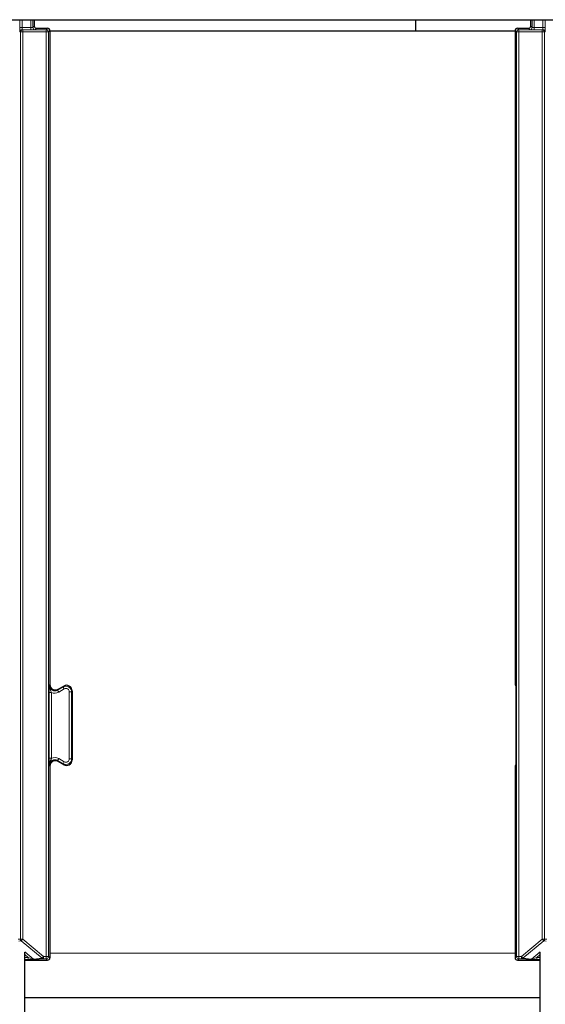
# Paper-space layout 'Blatt3' of a CAD drawing. Header units: millimetres. Extents: x 5 to 418, y 2 to 292.
# Tile 12 of 95: x 91 to 99, y 112 to 127. Entities that reach past the tile are written whole.
import ezdxf

# ---------------------------------------------------------------- set-up
doc = ezdxf.new("R2010")
doc.units = ezdxf.units.MM

psp = doc.layouts.new('Blatt3')

# ---------------------------------------------------------------- linework, layer by layer
at = {"color": 7, "linetype": 'Continuous', "lineweight": 25}
for p, q in [((55.2918, 126.7913), (133.1251, 126.7913)), ((91.1494, 126.7913), (91.1494, 126.6953)), ((96.8585, 126.7913), (96.8585, 126.6246)), ((98.5869, 126.6953), (98.5869, 126.7913)), ((91.1828, 126.6619), (91.3494, 126.6619)), ((91.3828, 126.6286), (91.3828, 116.8221)), ((91.3828, 126.6246), (98.3536, 126.6246)), ((98.3536, 126.6286), (98.3536, 116.8391)), ((98.3869, 126.6619), (98.5536, 126.6619)), ((91.5078, 116.7499), (91.5911, 116.7981)), ((91.7161, 116.7259), (91.7161, 115.69)), ((98.3624, 116.7286), (98.3624, 115.6873)), ((91.5911, 115.6178), (91.5078, 115.6659)), ((91.3828, 115.5938), (91.3828, 112.7198)), ((98.3536, 115.5768), (98.3536, 112.7198)), ((91.0063, 96.2327), (91.0063, 112.8077)), ((91.0063, 112.6864), (91.3494, 112.6864)), ((98.3869, 112.6864), (98.7301, 112.6864)), ((98.7301, 96.2327), (98.7301, 112.8077)), ((91.0063, 112.1246), (98.7301, 112.1246))]:
    psp.add_line(p, q, dxfattribs=at)
at = {"color": 7, "linetype": 'Continuous', "lineweight": 18}
for p, q in [((90.9334, 126.6746), (90.9334, 126.7913)), ((90.9667, 126.7913), (90.9667, 126.6746)), ((91.0955, 126.6746), (91.0955, 126.7913)), ((91.1288, 126.7913), (91.1288, 126.6747)), ((98.6075, 126.6747), (98.6075, 126.7913)), ((98.6409, 126.7913), (98.6409, 126.6746)), ((98.7697, 126.6746), (98.7697, 126.7913)), ((98.803, 126.7913), (98.803, 126.6746)), ((90.9334, 126.6746), (90.9667, 126.6746)), ((90.9421, 126.6071), (90.9346, 126.6079)), ((90.9421, 126.6071), (90.9755, 126.6071)), ((90.9421, 113.0031), (90.9421, 126.6071)), ((90.9667, 126.6746), (91.0955, 126.6746)), ((90.9679, 126.6412), (90.9755, 126.6405)), ((91.0955, 126.6412), (90.9679, 126.6412)), ((90.9755, 126.6071), (90.9755, 126.6405)), ((90.9755, 126.6405), (91.328, 126.6405)), ((90.9755, 126.6071), (90.9755, 113.0031)), ((91.328, 126.6071), (90.9755, 126.6071)), ((91.0955, 126.6412), (91.0955, 126.6746)), ((91.1288, 126.6747), (91.1494, 126.6953)), ((91.1828, 126.6619), (91.1622, 126.6413)), ((91.328, 126.6405), (91.3494, 126.6619)), ((91.328, 126.6071), (91.328, 126.6405)), ((91.328, 112.7412), (91.328, 126.6071)), ((91.328, 126.6071), (91.3613, 126.6071)), ((91.3828, 126.6286), (91.3613, 126.6071)), ((91.3613, 126.6071), (91.3613, 112.7412)), ((98.3751, 126.6071), (98.3536, 126.6286)), ((98.3751, 126.6071), (98.4084, 126.6071)), ((98.3751, 112.7412), (98.3751, 126.6071)), ((98.3869, 126.6619), (98.4084, 126.6405)), ((98.4084, 126.6405), (98.4084, 126.6071)), ((98.4084, 126.6405), (98.7609, 126.6405)), ((98.7609, 126.6071), (98.4084, 126.6071)), ((98.4084, 126.6071), (98.4084, 112.7412)), ((98.5742, 126.6413), (98.5536, 126.6619)), ((98.5869, 126.6953), (98.6075, 126.6747)), ((98.6409, 126.6746), (98.6409, 126.6412)), ((98.6409, 126.6746), (98.7697, 126.6746)), ((98.7685, 126.6412), (98.6409, 126.6412)), ((98.7609, 126.6405), (98.7685, 126.6412)), ((98.7609, 126.6405), (98.7609, 126.6071)), ((98.7609, 126.6071), (98.7943, 126.6071)), ((98.7609, 113.0031), (98.7609, 126.6071)), ((98.7697, 126.6746), (98.803, 126.6746)), ((98.8018, 126.6079), (98.7943, 126.6071)), ((98.7943, 126.6071), (98.7943, 113.0031)), ((91.3741, 116.8071), (91.3828, 116.8221)), ((98.3536, 116.8391), (98.3623, 116.8341)), ((91.374, 115.7141), (91.374, 116.7017)), ((91.374, 116.7017), (91.4073, 116.7017)), ((91.4073, 116.7017), (91.4073, 115.7141)), ((91.4991, 116.7349), (91.5824, 116.783)), ((91.5078, 116.7499), (91.4991, 116.7349)), ((91.5158, 116.7061), (91.4991, 116.7349)), ((91.5991, 116.7542), (91.5158, 116.7061)), ((91.5824, 116.783), (91.5911, 116.7981)), ((91.5991, 116.7542), (91.5824, 116.783)), ((91.6741, 115.705), (91.6741, 116.7109)), ((91.6741, 116.7109), (91.7074, 116.7109)), ((91.7161, 116.7259), (91.7074, 116.7109)), ((91.7074, 116.7109), (91.7074, 115.705)), ((91.374, 115.7141), (91.4073, 115.7141)), ((91.4991, 115.681), (91.5158, 115.7098)), ((91.5824, 115.6328), (91.4991, 115.681)), ((91.4991, 115.681), (91.5078, 115.6659)), ((91.5158, 115.7098), (91.5991, 115.6617)), ((91.5991, 115.6617), (91.5824, 115.6328)), ((91.5911, 115.6178), (91.5824, 115.6328)), ((91.6741, 115.705), (91.7074, 115.705)), ((91.7074, 115.705), (91.7161, 115.69)), ((91.3828, 115.5938), (91.3741, 115.6088)), ((98.3623, 115.5818), (98.3536, 115.5768)), ((90.9101, 112.9999), (90.9421, 113.0031)), ((90.954, 112.9776), (90.916, 112.9738)), ((90.9421, 113.0031), (90.9755, 113.0031)), ((90.9755, 113.0031), (90.954, 112.9776)), ((91.2662, 112.7157), (90.954, 112.9776)), ((90.9755, 113.0031), (91.2876, 112.7412)), ((98.4487, 112.7412), (98.7609, 113.0031)), ((98.7823, 112.9776), (98.4702, 112.7157)), ((98.7609, 113.0031), (98.7943, 113.0031)), ((98.7823, 112.9776), (98.7609, 113.0031)), ((98.8204, 112.9738), (98.7823, 112.9776)), ((98.7943, 113.0031), (98.8263, 112.9999)), ((91.006, 112.8138), (91.1382, 112.7029)), ((91.056, 112.7283), (91.0063, 112.7701)), ((91.0063, 112.7283), (91.056, 112.7283)), ((91.056, 112.695), (91.0063, 112.695)), ((91.056, 112.7283), (91.056, 112.695)), ((91.1382, 112.7029), (91.2662, 112.7157)), ((91.2876, 112.7079), (91.1596, 112.6951)), ((91.2662, 112.7157), (91.2876, 112.7412)), ((91.2876, 112.7412), (91.328, 112.7412)), ((91.2876, 112.7079), (91.2876, 112.7412)), ((91.328, 112.7079), (91.2876, 112.7079)), ((91.328, 112.7412), (91.3613, 112.7412)), ((91.328, 112.7079), (91.328, 112.7412)), ((91.3494, 112.6864), (91.328, 112.7079)), ((91.3613, 112.7412), (91.3828, 112.7198)), ((98.3536, 112.7913), (91.3828, 112.7913)), ((98.3536, 112.7198), (98.3751, 112.7412)), ((98.3751, 112.7412), (98.4084, 112.7412)), ((98.4084, 112.7079), (98.3869, 112.6864)), ((98.4084, 112.7412), (98.4487, 112.7412)), ((98.4084, 112.7412), (98.4084, 112.7079)), ((98.4487, 112.7079), (98.4084, 112.7079)), ((98.4487, 112.7079), (98.4487, 112.7412)), ((98.4487, 112.7412), (98.4702, 112.7157)), ((98.5768, 112.6951), (98.4487, 112.7079)), ((98.4702, 112.7157), (98.5982, 112.7029)), ((98.5982, 112.7029), (98.7304, 112.8138)), ((98.7301, 112.7701), (98.6803, 112.7283)), ((98.6803, 112.7283), (98.6803, 112.695)), ((98.6803, 112.7283), (98.7301, 112.7283)), ((98.7301, 112.695), (98.6803, 112.695))]:
    psp.add_line(p, q, dxfattribs=at)
for centre, radius, start, end in [((90.9679, 126.6079), 0.0333, 90.00636, 180.00228), ((90.9755, 126.6071), 0.0333, 90.00636, 180.00228), ((91.1622, 126.6747), 0.0333, 180.0002, 269.9998), ((91.328, 126.6071), 0.0333, 0.0002, 89.9998), ((98.4084, 126.6071), 0.0333, 90.0002, 179.9998), ((98.5742, 126.6747), 0.0333, 270.0002, 359.9998), ((98.7609, 126.6071), 0.0333, 359.99772, 89.99364), ((98.7685, 126.6079), 0.0333, 359.99772, 89.99364), ((91.4574, 116.8071), 0.0833, 180.00042, 299.99958), ((91.4574, 116.8071), 0.1167, 244.55993, 299.9997), ((91.6241, 116.7109), 0.0833, 0.00018, 119.99982), ((91.6241, 116.7109), 0.05, 0.0003, 119.9997), ((91.4574, 115.6088), 0.0833, 60.00042, 179.99958), ((91.4574, 115.6088), 0.1167, 60.0003, 115.44007), ((91.6241, 115.705), 0.0833, 240.00018, 359.99982), ((91.6241, 115.705), 0.05, 240.0003, 359.9997), ((90.9755, 113.0031), 0.0333, 180.00099, 229.99351), ((98.7609, 113.0031), 0.0333, 310.00649, 359.99901), ((91.1596, 112.7284), 0.0333, 229.99382, 269.99754), ((91.2876, 112.7412), 0.0333, 229.99382, 269.99754), ((91.328, 112.7412), 0.0333, 270.0002, 359.9998), ((98.4084, 112.7412), 0.0333, 180.0002, 269.9998), ((98.4487, 112.7412), 0.0333, 270.00246, 310.00618), ((98.5768, 112.7284), 0.0333, 270.00246, 310.00618)]:
    psp.add_arc(centre, radius, start, end, dxfattribs=at)
at = {"color": 7, "linetype": 'Continuous', "lineweight": 25}
for centre, radius, start, end in [((91.1828, 126.6953), 0.0333, 180.00017, 269.99983), ((91.3494, 126.6286), 0.0333, 0.00017, 89.99983), ((98.3869, 126.6286), 0.0333, 90.00017, 179.99983), ((98.5536, 126.6953), 0.0333, 270.00017, 359.99983), ((91.4661, 116.8221), 0.0833, 180.0003, 299.9997), ((91.6328, 116.7259), 0.0833, 0.0003, 119.9997), ((98.4369, 116.8391), 0.0833, 179.9999, 203.42807), ((91.4661, 115.5938), 0.0833, 60.0003, 179.9997), ((91.6328, 115.69), 0.0833, 240.0003, 359.9997), ((98.4369, 115.5768), 0.0833, 156.57193, 180.0001), ((91.3494, 112.7198), 0.0333, 270.00017, 359.99983), ((98.3869, 112.7198), 0.0333, 180.00017, 269.99983)]:
    psp.add_arc(centre, radius, start, end, dxfattribs=at)
at = {"color": 7, "linetype": 'Continuous', "lineweight": 18}
for centre, major_axis, ratio, start_param, end_param in [((90.9346, 126.6746), (0, 0.0667), 0.0174551, 1.5707963, 3.1398473), ((90.9679, 126.6746), (0, 0.0333), 0.0349101, 1.5707963, 3.1398473), ((91.0955, 126.6747), (0.0333, 0), 0.0034907, 4.712389, 6.28144), ((91.0955, 126.6413), (0.0667, 0), 0.0017453, 4.712389, 6.28144), ((98.6409, 126.6413), (0.0667, 0), 0.0017453, 3.143338, 4.712389), ((98.6409, 126.6747), (0.0333, 0), 0.0034907, 3.143338, 4.712389), ((98.7685, 126.6746), (0, 0.0333), 0.0349101, 3.143338, 4.712389), ((98.8018, 126.6746), (0, 0.0667), 0.0174551, 3.143338, 4.712389), ((91.0559, 112.7284), (0.0823, -0.0255), 0.0008127, 4.7143263, 6.2725671), ((91.0559, 112.6951), (0.1037, 0), 0.0011218, 4.7137261, 6.2719669), ((98.6805, 112.6951), (0.1037, 0), 0.0011218, 3.1528111, 4.7110519), ((98.6805, 112.7284), (0.0823, 0.0255), 0.0008127, 3.1522108, 4.7104517)]:
    psp.add_ellipse(centre, major_axis=major_axis, ratio=ratio, start_param=start_param, end_param=end_param, dxfattribs=at)
for points, knots in [([(91.374, 116.7017), (91.374, 116.7131), (91.374, 116.738), (91.374, 116.7703), (91.3741, 116.7919), (91.3741, 116.8037), (91.3741, 116.807), (91.3741, 116.8071)], [0, 0, 0, 0, 0.264538, 0.5779488, 0.8835529, 0.9948101, 1, 1, 1, 1]), ([(91.3741, 116.8071), (91.3741, 116.8069), (91.3741, 116.8015), (91.3754, 116.7829), (91.384, 116.7548), (91.398, 116.727), (91.4046, 116.709), (91.4073, 116.7017)], [0, 0, 0, 0, 0.0065778, 0.1475179, 0.504522, 0.8004523, 1, 1, 1, 1]), ([(91.3741, 115.6088), (91.3741, 115.6089), (91.3741, 115.6122), (91.3741, 115.624), (91.374, 115.6456), (91.374, 115.6779), (91.374, 115.7028), (91.374, 115.7141)], [0, 0, 0, 0, 0.0051899, 0.1164471, 0.4220512, 0.735462, 1, 1, 1, 1]), ([(91.3741, 115.6088), (91.3741, 115.609), (91.3741, 115.6118), (91.3743, 115.6173), (91.3752, 115.6256), (91.3767, 115.6346), (91.3791, 115.6441), (91.3822, 115.6535), (91.3855, 115.6621), (91.3889, 115.6702), (91.3923, 115.6776), (91.3957, 115.6851), (91.3987, 115.6918), (91.4013, 115.6978), (91.4034, 115.7031), (91.4054, 115.7086), (91.4067, 115.7123), (91.4073, 115.7141)], [0, 0, 0, 0, 0.0065677, 0.0768313, 0.1473562, 0.2357514, 0.32458, 0.4144813, 0.5046353, 0.5784502, 0.6523023, 0.7262196, 0.8002127, 0.8497152, 0.8993371, 0.9495141, 1, 1, 1, 1])]:
    psp.add_open_spline(points, degree=3, knots=knots, dxfattribs=at)
at = {"color": 7, "linetype": 'Continuous', "lineweight": 25}
for points, knots in [([(98.3623, 116.8341), (98.3623, 116.8339), (98.3623, 116.8306), (98.3623, 116.8187), (98.3624, 116.7971), (98.3624, 116.7648), (98.3624, 116.74), (98.3624, 116.7286)], [0, 0, 0, 0, 0.0051807, 0.1169611, 0.4233704, 0.73591, 1, 1, 1, 1]), ([(98.3624, 115.6873), (98.3624, 115.6759), (98.3624, 115.6511), (98.3624, 115.6188), (98.3623, 115.5971), (98.3623, 115.5853), (98.3623, 115.582), (98.3623, 115.5818)], [0, 0, 0, 0, 0.26409, 0.5766296, 0.8830389, 0.9948193, 1, 1, 1, 1])]:
    psp.add_open_spline(points, degree=3, knots=knots, dxfattribs=at)

doc.saveas('drawing.dxf')
